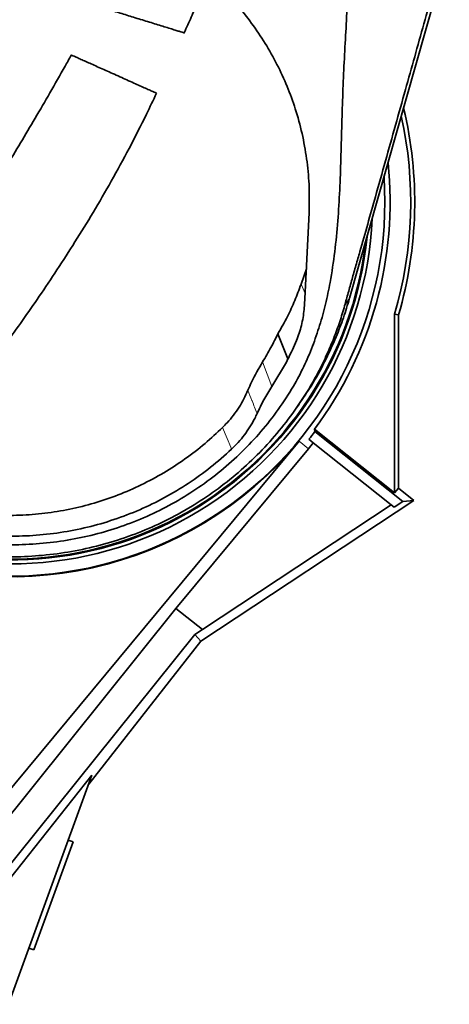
# Model space of a CAD drawing. Header units: millimetres. Extents: x 0 to 12118, y 0 to 8400.
# Tile 87 of 128: x 7130 to 7354, y 3725 to 4239. Entities that reach past the tile are written whole.
import ezdxf

# ---------------------------------------------------------------- set-up
doc = ezdxf.new("R2010")
doc.units = ezdxf.units.MM
doc.header["$LTSCALE"] = 20

msp = doc.modelspace()

# ---------------------------------------------------------------- linework, layer by layer
at = {"color": 7, "linetype": 'Continuous', "lineweight": 35}
for p, q in [((7353.923141, 4276.8999), (7301.855445, 4093.594638)), ((7280.720625, 4138.121206), (7278.605255, 4093.383862)), ((7276.533239, 4100.89106), (7279.343281, 4108.992148)), ((7278.605255, 4093.383862), (7278.190064, 4087.716794)), ((7325.355482, 3992.053048), (7325.355482, 4085.204664)), ((7327.450729, 4084.905186), (7325.355482, 4085.204664)), ((7327.450729, 4084.905186), (7327.450729, 3994.404346)), ((7269.719382, 4061.887702), (7264.498622, 4075.055212)), ((7261.269608, 4047.44647), (7268.866172, 4060.262386)), ((7268.866172, 4060.262386), (7269.719382, 4061.887702)), ((7273.691961, 4035.638362), (7275.518004, 4038.24322)), ((7253.558805, 4033.352054), (7253.564443, 4033.36466)), ((7283.590369, 4025.274519), (7283.75751, 4023.969672)), ((7283.590369, 4025.274519), (7325.355482, 3992.053048)), ((7329.679663, 3987.441542), (7283.75751, 4023.969672)), ((7275.520522, 4018.962612), (7120.378515, 3831.83169)), ((7282.941455, 4018.125037), (7280.644628, 4019.952015)), ((7323.614512, 3985.772227), (7282.941455, 4018.125037)), ((7280.361983, 4014.94877), (7211.231169, 3931.563791)), ((7327.450729, 3994.404346), (7325.355482, 3992.053048)), ((7327.450729, 3994.404346), (7335.467892, 3988.027207)), ((7335.467892, 3988.027207), (7224.303034, 3914.448792)), ((7323.614512, 3985.772227), (7225.168126, 3920.611985)), ((7325.223711, 3984.492212), (7323.614512, 3985.772227)), ((7325.223711, 3984.492212), (7329.679663, 3987.441542)), ((7335.467892, 3988.027207), (7329.679663, 3987.441542)), ((7211.231169, 3931.563791), (7103.522889, 3797.358992)), ((7211.231169, 3931.563791), (7225.168126, 3920.611985)), ((7225.168126, 3920.611985), (7221.068803, 3917.957419)), ((7221.068803, 3917.957419), (7114.887263, 3785.742225)), ((7224.303034, 3914.448792), (7165.727016, 3839.906617)), ((7224.303034, 3914.448792), (7221.068803, 3917.957419)), ((7117.652115, 3781.925493), (7167.413088, 3844.539063)), ((7167.413088, 3844.539063), (7123.857394, 3724.870777)), ((7157.527257, 3809.67885), (7155.052809, 3810.579475)), ((7157.527257, 3809.67885), (7137.006049, 3753.297293)), ((7134.531601, 3754.197918), (7137.006049, 3753.297293))]:
    msp.add_line(p, q, dxfattribs=at)
at = {"color": 8, "linetype": 'Continuous', "lineweight": 18}
for p, q in [((7278.731795, 4096.060003), (7276.533239, 4100.89106)), ((7299.287078, 4089.674591), (7301.855445, 4093.594638)), ((7261.269608, 4047.44647), (7256.448612, 4060.329429)), ((7275.520522, 4018.962612), (7280.361983, 4014.94877))]:
    msp.add_line(p, q, dxfattribs=at)
at = {"color": 8, "linetype": 'Continuous', "lineweight": 18, "flags": 128}
msp.add_lwpolyline([(7235.584586, 4026.098646), (7237.93032, 4020.409917), (7239.849756, 4015.755117), (7240.274582, 4014.724951)], dxfattribs=at)
at = {"color": 7, "linetype": 'Continuous', "lineweight": 35}
for radius, start, end in [(211, 343.77215429, 13.44652102), (208.904754, 343.69042613, 12.40574753), (198.144467, 323.23500407, 5.9228528), (195.419262, 244.9178201, 3.82673491), (189.020726, 245.47080708, 357.37810128), (187, 245.65258017, 354.41969424), (186.5, 245.69794122, 353.53477351), (199.061603, 321.5, 322.96292668), (195.707505, 244.8939752, 320.33936804), (201.996439, 320.33936804, 321.5)]:
    msp.add_arc((7124.857394, 4143.870777), radius, start, end, dxfattribs=at)
for points, knots in [([(7302.943245, 4294.497495), (7302.515602, 4283.865068), (7301.660274, 4262.599122), (7299.737843, 4230.742429), (7298.387907, 4204.086128), (7297.766548, 4182.622607), (7297.360518, 4166.380786), (7296.784798, 4150.147153), (7295.82387, 4133.952255), (7294.251383, 4117.828082), (7292.09194, 4103.352766), (7289.407087, 4090.54117), (7286.37928, 4079.391216), (7282.629157, 4068.45302), (7278.099453, 4057.824232), (7272.225228, 4046.749439), (7264.803347, 4035.398959), (7255.798705, 4023.903752), (7245.791971, 4013.204114), (7234.928397, 4003.432246), (7223.252884, 3994.672101), (7210.865483, 3986.948332), (7197.818896, 3980.276639), (7184.319556, 3974.769803), (7170.451176, 3970.473968), (7156.322069, 3967.357566), (7141.945149, 3965.408823), (7127.541082, 3964.664901), (7113.202102, 3965.141457), (7099.020291, 3966.780237), (7084.999548, 3969.539019), (7071.367449, 3973.47595), (7060.942014, 3977.21722), (7055.272605, 3979.956469), (7053.805742, 3980.665203)], [0, 0, 0, 0, 0.0645639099, 0.1291344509, 0.1937010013, 0.2265261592, 0.259394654, 0.2922569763, 0.3250763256, 0.3578455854, 0.3906045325, 0.4139360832, 0.4373528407, 0.4607662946, 0.4841205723, 0.5073995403, 0.5366423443, 0.5659930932, 0.5953445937, 0.6245884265, 0.6534061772, 0.6823317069, 0.711255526, 0.7400709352, 0.768226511, 0.7964869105, 0.8247455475, 0.852898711, 0.8804610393, 0.9081246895, 0.9357878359, 0.9633494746, 0.9905173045, 1, 1, 1, 1]), ([(7171.405152, 4293.280665), (7175.402441, 4291.954818), (7183.411561, 4289.298302), (7194.952413, 4284.087011), (7206.046102, 4278.046957), (7216.567306, 4271.134371), (7226.446438, 4263.399583), (7235.649184, 4254.913158), (7244.12029, 4245.751676), (7251.856409, 4235.909735), (7258.777933, 4225.417802), (7264.854596, 4214.341927), (7270.003826, 4202.85347), (7274.294902, 4190.740255), (7277.607186, 4178.03375), (7279.837025, 4164.803044), (7281.011049, 4151.455221), (7280.81732, 4142.560692), (7280.720625, 4138.121206)], [0, 0, 0, 0, 0.0605399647, 0.121300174, 0.1820644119, 0.2426098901, 0.3030879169, 0.3637728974, 0.4244652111, 0.4849532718, 0.5468645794, 0.6089799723, 0.6711031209, 0.7330250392, 0.7996472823, 0.8665052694, 0.9333693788, 1, 1, 1, 1]), ([(7350.440272, 4271.584065), (7348.807875, 4265.798627), (7345.54299, 4254.227421), (7340.68466, 4236.948975), (7335.847901, 4219.716012), (7330.891824, 4202.029822), (7325.82284, 4183.910388), (7320.611733, 4165.28953), (7315.796884, 4148.121361), (7311.331947, 4132.30973), (7307.923105, 4120.332198), (7305.18203, 4110.718642), (7303.143432, 4103.527453), (7301.139985, 4096.403444), (7299.903309, 4091.912441), (7299.287078, 4089.674591)], [0, 0, 0, 0, 0.0947718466, 0.1895490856, 0.2844852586, 0.3794237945, 0.4825350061, 0.5856442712, 0.6887167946, 0.7664249, 0.8441632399, 0.8832095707, 0.9224156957, 0.9613400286, 1, 1, 1, 1]), ([(7215.562867, 4232.179357), (7216.178793, 4233.553237), (7218.005042, 4237.626856), (7221.016614, 4244.392454), (7224.585038, 4252.432088), (7227.073385, 4258.046324), (7228.369088, 4260.998421), (7228.493836, 4261.282643)], [0, 0, 0, 0, 0.1424672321, 0.4224218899, 0.6980837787, 0.9709320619, 1, 1, 1, 1]), ([(7170.2027, 4246.168804), (7170.18123, 4246.175421), (7170.090735, 4246.203311), (7170.634357, 4246.03577), (7171.83736, 4245.665011), (7173.684035, 4245.095877), (7176.087394, 4244.355176), (7178.900536, 4243.488183), (7182.102519, 4242.501351), (7185.516175, 4241.449282), (7189.13485, 4240.334028), (7192.80684, 4239.202343), (7196.510772, 4238.060813), (7200.120482, 4236.948322), (7203.583387, 4235.881076), (7206.778104, 4234.896483), (7209.632185, 4234.016872), (7212.016927, 4233.281909), (7213.8848, 4232.706242), (7215.063789, 4232.342884), (7215.60653, 4232.175615), (7215.517462, 4232.203065), (7215.497987, 4232.209067)], [0, 0, 0, 0, 0.0177713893, 0.0749052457, 0.1291877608, 0.1851573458, 0.2375365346, 0.2915342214, 0.3422800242, 0.3945325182, 0.4447365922, 0.4963587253, 0.5473026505, 0.5996371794, 0.6522113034, 0.7062130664, 0.7605718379, 0.8164420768, 0.8719328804, 0.9290315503, 0.9844830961, 1, 1, 1, 1]), ([(7156.61845, 4220.617449), (7155.538708, 4218.648038), (7151.875234, 4211.965991), (7145.53992, 4200.943059), (7137.792629, 4187.625725), (7130.189125, 4174.808655), (7122.749745, 4162.44642), (7115.061545, 4149.859697), (7107.134284, 4137.103499), (7098.952507, 4124.226383), (7090.943367, 4111.956612), (7083.03963, 4100.231542), (7075.219928, 4089.079725), (7067.554048, 4078.545749), (7060.180941, 4068.714857), (7053.167699, 4059.578313), (7046.574147, 4051.111448), (7040.447785, 4043.336586), (7034.889119, 4036.366343), (7029.993973, 4030.297832), (7025.826376, 4025.186879), (7022.379579, 4021.001607), (7019.851526, 4017.958559), (7018.11346, 4015.879182), (7016.989131, 4014.538926), (7015.90162, 4013.246258), (7014.576631, 4011.676277), (7012.772773, 4009.548349), (7010.392593, 4006.756903), (7007.355132, 4003.221084), (7003.586376, 3998.874504), (6999.072376, 3993.725511), (6993.810129, 3987.798442), (6987.798091, 3981.121637), (6981.690252, 3974.442468), (6975.596063, 3967.877984), (6969.613849, 3961.525739), (6963.208193, 3954.828989), (6956.887204, 3948.331835), (6950.693393, 3942.067754), (6944.670021, 3936.072743), (6938.901634, 3930.414618), (6935.233856, 3926.896121), (6933.588824, 3925.318043)], [0, 0, 0, 0, 0.0176400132, 0.0598510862, 0.1012400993, 0.1416975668, 0.1810753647, 0.2192277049, 0.2624538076, 0.3036668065, 0.3428004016, 0.379861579, 0.4156128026, 0.4493392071, 0.4810435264, 0.5107035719, 0.5383012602, 0.5638745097, 0.5870473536, 0.6069911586, 0.623889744, 0.6377848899, 0.6487030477, 0.6543353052, 0.6586529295, 0.6621798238, 0.6673598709, 0.6745017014, 0.6837177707, 0.6957153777, 0.7106171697, 0.7284302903, 0.7491741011, 0.7728877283, 0.799644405, 0.8217887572, 0.8458054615, 0.8718114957, 0.899962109, 0.9241600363, 0.9499791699, 0.9775651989, 1, 1, 1, 1]), ([(7201.111923, 4200.682245), (7201.055842, 4200.707362), (7200.93477, 4200.761585), (7199.945638, 4201.204578), (7198.337509, 4201.924794), (7196.091649, 4202.930625), (7193.345703, 4204.160424), (7190.129298, 4205.600923), (7186.644115, 4207.161797), (7182.916947, 4208.831046), (7179.18076, 4210.504334), (7175.437473, 4212.180802), (7171.88749, 4213.770698), (7168.521651, 4215.278122), (7165.480071, 4216.640324), (7162.770374, 4217.853889), (7160.487288, 4218.876391), (7158.660105, 4219.694713), (7157.382216, 4220.267029), (7156.664001, 4220.588688), (7156.685441, 4220.579086), (7156.695105, 4220.574758)], [0, 0, 0, 0, 0.0478795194, 0.103365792, 0.1604508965, 0.2160536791, 0.2733313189, 0.3278040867, 0.3839711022, 0.4365054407, 0.4906749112, 0.5413717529, 0.5935937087, 0.6434117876, 0.6946529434, 0.74492529, 0.7965711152, 0.8484471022, 0.9017148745, 0.9557000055, 1, 1, 1, 1]), ([(6968.199133, 3889.241745), (6969.849831, 3890.825726), (6973.59514, 3894.419657), (6979.512447, 3900.220521), (6985.754799, 3906.426681), (6992.189236, 3912.924613), (6998.771377, 3919.67832), (7005.453624, 3926.652105), (7011.702171, 3933.277786), (7017.754519, 3939.791739), (7023.567366, 3946.140961), (7029.094431, 3952.266766), (7034.047183, 3957.827525), (7038.429363, 3962.803134), (7042.244673, 3967.17707), (7045.496364, 3970.935369), (7048.295834, 3974.192872), (7050.646766, 3976.944232), (7052.567169, 3979.202567), (7053.983017, 3980.87359), (7055.132813, 3982.234066), (7056.301181, 3983.619588), (7058.099809, 3985.758449), (7060.732598, 3988.903632), (7064.339308, 3993.243914), (7068.713504, 3998.560656), (7073.846904, 4004.881972), (7079.648149, 4012.144452), (7085.980815, 4020.229436), (7092.69813, 4029.003753), (7099.739009, 4038.417545), (7107.082566, 4048.408812), (7114.756654, 4058.991465), (7122.796891, 4070.194322), (7131.261647, 4082.124733), (7140.132359, 4094.905982), (7149.327729, 4108.579156), (7158.750421, 4123.17924), (7168.238103, 4138.633824), (7177.691945, 4154.937829), (7186.992056, 4172.073246), (7194.831748, 4187.405502), (7199.376638, 4197.039513), (7201.09802, 4200.688405)], [0, 0, 0, 0, 0.0213710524, 0.0484893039, 0.0739286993, 0.0978217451, 0.1256799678, 0.1514658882, 0.1753110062, 0.1973158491, 0.2203059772, 0.2410711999, 0.2596699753, 0.2761407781, 0.2905051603, 0.3027732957, 0.3129481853, 0.3222591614, 0.329500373, 0.3348184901, 0.3384067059, 0.3426281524, 0.3481771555, 0.3589993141, 0.3728359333, 0.3897078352, 0.4096392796, 0.4327298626, 0.4581391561, 0.4854443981, 0.5147054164, 0.5460010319, 0.5787642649, 0.6135482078, 0.6503464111, 0.6891426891, 0.7307642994, 0.7744073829, 0.8200375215, 0.8676249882, 0.9171527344, 0.9686215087, 1, 1, 1, 1]), ([(7264.498622, 4075.055212), (7266.202953, 4078.061308), (7269.399155, 4083.698763), (7273.38253, 4092.354825), (7275.481528, 4098.041652), (7276.533239, 4100.89106)], [0, 0, 0, 0, 0.3630580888, 0.6808576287, 1, 1, 1, 1]), ([(7301.854804, 4093.594819), (7300.825747, 4090.191186), (7298.767789, 4083.384435), (7294.492294, 4072.240249), (7288.955745, 4060.264358), (7282.47175, 4048.494417), (7277.587119, 4041.411522), (7275.438694, 4038.296227)], [0, 0, 0, 0, 0.1732826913, 0.3465391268, 0.5811989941, 0.8157972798, 1, 1, 1, 1]), ([(7299.287078, 4089.674591), (7298.477358, 4086.898683), (7296.854539, 4081.33529), (7293.713939, 4072.794668), (7290.124117, 4064.29523), (7286.072637, 4055.925085), (7280.64491, 4046.058685), (7273.453249, 4034.947913), (7264.114969, 4022.874521), (7253.783544, 4011.608491), (7242.538767, 4001.250874), (7230.421015, 3991.894288), (7217.52849, 3983.567915), (7203.967968, 3976.331074), (7189.896619, 3970.276992), (7175.392556, 3965.466418), (7160.561902, 3961.879937), (7145.47682, 3959.52101), (7130.300399, 3958.423662), (7115.125337, 3958.618598), (7100.046043, 3960.06024), (7085.133636, 3962.708499), (7070.54405, 3966.621596), (7058.496, 3970.772391), (7051.538994, 3974.032468), (7049.123648, 3975.164307)], [0, 0, 0, 0, 0.0296434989, 0.0594106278, 0.0893466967, 0.1193294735, 0.1491546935, 0.1980657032, 0.2471518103, 0.2962362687, 0.345145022, 0.3939904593, 0.4430142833, 0.4920374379, 0.5408819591, 0.5892023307, 0.6376981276, 0.6861933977, 0.7345130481, 0.7824437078, 0.8305455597, 0.8786472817, 0.9265777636, 0.9745091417, 1, 1, 1, 1]), ([(7274.118721, 4071.473622), (7275.087024, 4074.080067), (7277.042954, 4079.344967), (7277.805184, 4084.907866), (7278.190064, 4087.716794)], [0, 0, 0, 0, 0.49506055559, 1, 1, 1, 1]), ([(7256.448612, 4060.329429), (7257.20212, 4061.575664), (7258.709135, 4064.068132), (7261.451999, 4068.947949), (7263.300407, 4072.653269), (7264.498622, 4075.055212)], [0, 0, 0, 0, 0.2602228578, 0.5204455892, 1, 1, 1, 1]), ([(7269.719382, 4061.887702), (7269.743226, 4061.934903), (7271.329607, 4065.075199), (7272.734724, 4068.298636), (7274.118721, 4071.473622)], [0, 0, 0, 0, 0.0150307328, 1, 1, 1, 1]), ([(7248.839645, 4045.571814), (7249.456274, 4046.987057), (7251.66927, 4052.066166), (7254.445762, 4056.866593), (7256.448612, 4060.329429)], [0, 0, 0, 0, 0.2786399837, 1, 1, 1, 1]), ([(7253.564443, 4033.36466), (7254.70699, 4035.789457), (7256.988739, 4040.631951), (7259.844047, 4045.177185), (7261.269608, 4047.44647)], [0, 0, 0, 0, 0.5007330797, 1, 1, 1, 1]), ([(7248.839645, 4045.571814), (7248.152817, 4044.052411), (7246.779163, 4041.013611), (7244.226175, 4036.648062), (7241.306512, 4032.465972), (7238.387877, 4028.941021), (7236.383951, 4026.909156), (7235.584586, 4026.098646)], [0, 0, 0, 0, 0.2109185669, 0.4218361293, 0.6388966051, 0.855956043, 1, 1, 1, 1]), ([(7240.274564, 4014.724995), (7241.46643, 4015.902807), (7243.850166, 4018.258435), (7247.048438, 4022.181506), (7249.929886, 4026.378872), (7252.070838, 4030.150845), (7253.174221, 4032.524662), (7253.558805, 4033.352054)], [0, 0, 0, 0, 0.2169839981, 0.4339686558, 0.6572522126, 0.8805355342, 1, 1, 1, 1]), ([(7063.713629, 3992.49743), (7064.113536, 3992.311143), (7068.513289, 3990.261627), (7077.331041, 3987.308548), (7090.11516, 3983.791974), (7103.207638, 3981.472944), (7116.437453, 3980.228646), (7129.67694, 3980.11506), (7142.838896, 3981.144623), (7155.848243, 3983.26652), (7168.638454, 3986.45363), (7181.135574, 3990.694415), (7193.252404, 3995.997231), (7204.93333, 4002.298992), (7216.050104, 4009.542686), (7226.351785, 4017.435419), (7232.576622, 4023.276244), (7235.584586, 4026.098646)], [0, 0, 0, 0, 0.0071292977, 0.0784360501, 0.1497768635, 0.2213766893, 0.2929762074, 0.3643165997, 0.4350771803, 0.5060874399, 0.5771012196, 0.6478666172, 0.7191167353, 0.7906113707, 0.8621117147, 0.9333696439, 1, 1, 1, 1]), ([(7240.274305, 4014.725352), (7236.694553, 4011.52186), (7229.548455, 4005.126872), (7217.798526, 3996.727927), (7205.427513, 3989.305095), (7192.445067, 3982.995669), (7178.970954, 3977.822871), (7165.098623, 3973.833543), (7150.933671, 3971.054327), (7136.58109, 3969.507666), (7122.147717, 3969.204183), (7107.742993, 3970.149179), (7093.467814, 3972.322931), (7079.453964, 3975.761419), (7067.213274, 3979.747792), (7059.898131, 3983.064052), (7056.955188, 3984.398211)], [0, 0, 0, 0, 0.0745770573, 0.1488748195, 0.2228859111, 0.2966106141, 0.3700588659, 0.4432479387, 0.5162040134, 0.5889595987, 0.6615542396, 0.7340318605, 0.8064406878, 0.8788305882, 0.9512525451, 1, 1, 1, 1])]:
    msp.add_open_spline(points, degree=3, knots=knots, dxfattribs=at)
at = {"color": 8, "linetype": 'Continuous', "lineweight": 18}
msp.add_open_spline([(7253.564443, 4033.36466), (7252.712119, 4035.559347), (7251.8317, 4037.826379), (7250.257178, 4041.896215), (7249.53442, 4043.770293), (7248.839645, 4045.571814)], degree=3, knots=[0, 0, 0, 0, 0.5401291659, 0.5579337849, 1, 1, 1, 1], dxfattribs=at)

doc.saveas('drawing.dxf')
